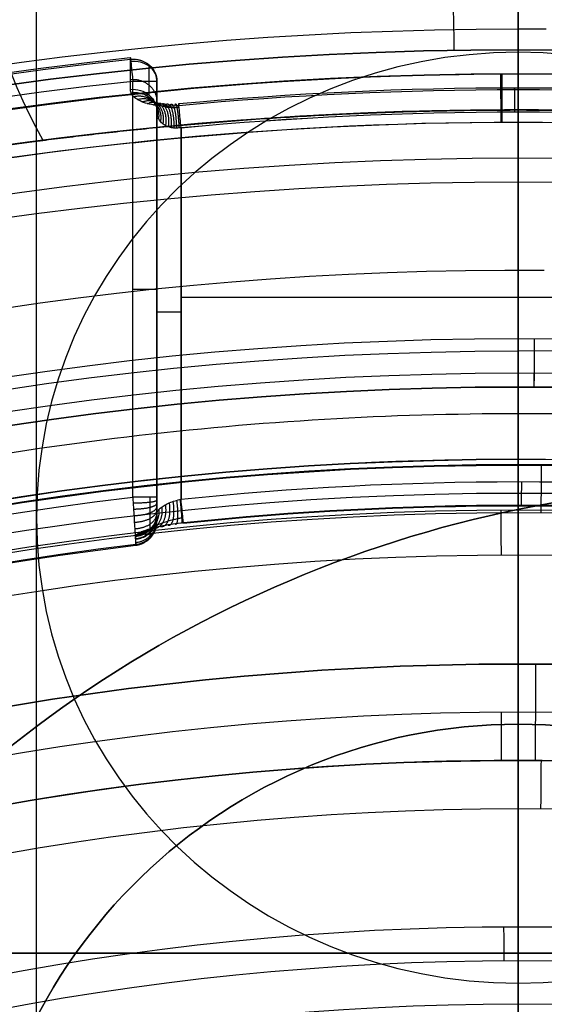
# Model space of a CAD drawing. Header units: centimetres. Extents: x -2.4 to 2.4, y -10.6 to 3.6.
# Tile 47 of 56: x -0.207 to 0.011, y 1.179 to 1.587. Entities that reach past the tile are written whole.
import ezdxf

# ---------------------------------------------------------------- set-up
doc = ezdxf.new("R2010")
doc.units = ezdxf.units.CM
doc.layers.add('Default', color=7, linetype='Continuous', true_color=0x000000)

msp = doc.modelspace()

# ---------------------------------------------------------------- linework, layer by layer
at = {"layer": 'Default'}
for p, q in [((-0.2000000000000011, 0.792820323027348), (-0.1999999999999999, 1.956713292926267, 4.343707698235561)), ((0, 1.77, 13.7), (0, -1.670000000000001, 13.7)), ((3.113818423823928e-15, 1.549999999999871, 3.695166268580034), (4.268133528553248e-15, 1.734999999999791, 4.385595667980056)), ((-2.257931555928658e-16, 1.549999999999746, 1.956499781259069), (-5.555974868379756e-16, 1.734999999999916, 2.646929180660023)), ((0, 1.565, 11.38), (0, 1.565, 11.17)), ((-0.15, 1.379972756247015, 11.425), (-0.15, 1.555704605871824, 11.425)), ((-2.551628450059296e-06, 1.549228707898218, 11.45), (-2.551628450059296e-06, 1.395733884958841, 11.45)), ((0, 1.55, 0.9700005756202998), (0, 1.55, 1.956499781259)), ((0, 1.55, 3.69516626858), (0, 1.55, 6.15)), ((0, 1.295000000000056, 6.15), (0, 1.549999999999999, 6.15)), ((0, 1.545000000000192, 11.4), (0, 1.2, 11.4)), ((0, 1.545, 11.15), (0, 1.455, 11.15)), ((-0.14, 1.542661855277, 11.45), (-0.14, 1.388431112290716, 11.45)), ((0, 1.440857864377, 10.944142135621), (0, 1.529999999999, 10.854999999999)), ((-6.857698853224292e-10, 1.483589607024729, 13.5), (-6.857698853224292e-10, 0.7094262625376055, 13.5)), ((0.1399941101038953, 1.472123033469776, 11.45), (-0.1399969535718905, 1.472123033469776, 11.45)), ((-0.15, 1.4705044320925, 11.43999999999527), (-0.15, 1.4705044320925, 11.41)), ((0, 1.45, 9.9), (0, 1.384004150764, 9.9)), ((0, 1.435, 11.13), (0, 1.435, 10.95828427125)), ((0, 1.405, 6.4), (0, 1.295000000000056, 6.4)), ((0, 1.385885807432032, 11.46173648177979), (0, 1.402599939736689, 11.55652703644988)), ((0, 1.3, 11.58), (0, 1.382903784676, 11.58)), ((0, 1.320000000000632, 10.03737387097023), (0, 1.365210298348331, 9.91315959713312)), ((0, 1.32, 10.03737387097), (0, 1.32, 10.41)), ((0, 1.295, 6.15), (0, 1.295, 6.4)), ((0, 1.28, 10.45), (0, 1.14501037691, 10.45)), ((0, 1.28, 11.76), (0, 1.28, 11.6)), ((-5.329070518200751e-15, 1.2, 11.78), (-5.329070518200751e-15, 1.260000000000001, 11.78)), ((-0.4220485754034, 1.2, 11.59), (0.4220485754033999, 1.2, 11.59)), ((1.110223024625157e-16, 1.2, 11.4), (1.110223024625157e-16, 1.2, 11.78)), ((0, 1.178783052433, 11.97), (0, 1.196900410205, 11.97))]:
    msp.add_line(p, q, dxfattribs=at)
at = {"layer": 'Default', "extrusion": (0, 0, -1)}
for centre, radius, start, end in [((4.288504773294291e-16, 4.288504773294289e-16), 2.149999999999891, 315, 135), ((-1.256073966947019e-16, -2.144252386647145e-16, -0.18), 1.899999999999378, 315, 135), ((-8.881784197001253e-17, 8.881784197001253e-17, -0.5), 1.749999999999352, 45.00000000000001, 225), ((0, 0.05, -13.68), 1.74, 90.00000000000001, 270), ((0, 0.04999999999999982, -13.7), 1.72, 90.00000000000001, 270), ((1.776356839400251e-16, -3.519764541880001e-15, -11.37), 1.735, 2.201305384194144e-27, 180), ((4.972120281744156e-33, -3.529390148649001e-15, -11.4), 1.705, 2.099538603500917e-26, 180), ((-1.77635683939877e-16, 0.05000000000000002, -11.38), 1.515, 359.9999999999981, 179.9999999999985), ((0, 0.05, -12.451744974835), 1.566764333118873, 90, 251.9193094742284), ((-2.564176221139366e-15, -2.564176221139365e-15, -0.45), 2.240000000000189, 134.9999999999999, 315.0000000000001), ((0, 0.05, -10.9), 1.525, 270, 90), ((0, 0.05, -11.37), 1.525, 270, 90), ((0, 0.05, -10.9), 1.525, 90, 270), ((0, 0.05, -11.37), 1.525, 90.00000000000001, 270), ((0, 0.05, -11.41), 1.530287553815, 179.7200707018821, 83.95881870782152), ((1.980637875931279e-14, 0.04999999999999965, -11.41372291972), 1.52956871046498, 1.325604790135e-14, 83.9588187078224), ((0, 0.05, -11.275), 1.515, 0, 180), ((2.412143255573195e-08, 0.05000051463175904, -11.46), 1.509233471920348, 84.64184968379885, 95.35813583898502), ((-5.811569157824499e-33, -1.844908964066e-15, -6.15), 1.55, 0, 180), ((0, 0.05, -11.45), 1.499233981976, 84.64177974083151, 95.35794889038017), ((-8.881784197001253e-17, 0.05, -11.15), 1.495, 6.914249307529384e-15, 180), ((0, 0.04999999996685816, -11.4), 1.495000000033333, 83.85624348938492, 96.14375651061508), ((-3.03243080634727e-16, -1.256073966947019e-16), 2.149999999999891, 135, 315), ((-3.03243080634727e-16, -1.256073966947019e-16, -0.18), 2.149999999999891, 135, 315), ((2.254025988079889e-09, 0.05000001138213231, -13.5), 1.433589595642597, 289.9216455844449, 90.43115423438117), ((0, 0.05, -9.9), 1.4, 270, 90), ((8.881784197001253e-17, 0.05, -10.94414213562), 1.390857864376, 7.146117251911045e-15, 180), ((1.776356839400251e-16, 0.05, -11.13), 1.385, 6.889288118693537e-15, 180), ((0, 0.05, -11.044142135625), 1.385, 0, 180), ((-0.1003643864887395, 0.8943863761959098), 0.5000000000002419, 357.2331526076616, 96.40271283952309), ((-0.1003643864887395, 0.8943863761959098, -1), 0.5000000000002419, 357.2331526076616, 96.40271283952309), ((0, 0.05, -9.822057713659), 1.355, 270, 90), ((-3.496758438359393e-13, 0.05000000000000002, -11.56), 1.352903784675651, 2.057046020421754e-15, 179.9999999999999), ((0, 0.05, -11.55652703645), 1.352599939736, 7.054313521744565e-15, 180), ((0, 0.05, -9.822057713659), 1.355, 90, 270), ((3.636020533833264e-16, 0.04999999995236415, -11.45), 1.345733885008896, 84.02886010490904, 95.9711329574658), ((0, 0.05, -11.45), 1.345733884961, 84.02886010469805, 95.97113295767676), ((-2.19646523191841e-13, -2.19735341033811e-13), 1.400000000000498, 96.40271283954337, 353.5972871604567), ((-2.19646523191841e-13, -2.19468887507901e-13, -1), 1.400000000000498, 96.40271283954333, 353.5972871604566), ((-7.771561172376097e-17, 0.05000000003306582, -11.4), 1.348835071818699, 359.6984182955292, 83.18748380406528), ((-3.552713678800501e-16, 0.05000000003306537, -11.4), 1.3488350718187, 96.81251619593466, 359.6984182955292), ((0, 0.05, -11.46), 1.335733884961, 84.0286034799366, 95.97139582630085), ((-8.881784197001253e-17, 0.05, -9.9), 1.334004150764, 7.152649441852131e-15, 180), ((-8.881784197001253e-17, 0.05, -11.58), 1.332903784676, 7.158554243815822e-15, 180), ((0, 0.05, -11.58), 1.332903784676, 2.744112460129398e-14, 179.9999999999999), ((0, 0.05, -11.42), 1.328835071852, 359.6984182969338, 83.13648705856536), ((0, 0.05, -11.42), 1.328835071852, 96.86351363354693, 359.6984182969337), ((-1.25607396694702e-16, -3.920609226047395e-16, -0.18), 1.899999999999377, 135, 315), ((0, 0.05, -10.03737387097), 1.27, 6.887027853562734e-15, 180), ((-8.881784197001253e-17, 0.05, -10.41), 1.27, 6.887027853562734e-15, 180), ((-2.487573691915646e-17, 1.069999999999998, -6.15), 0.225000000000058, 1.722702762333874, 178.2772972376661), ((2.220446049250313e-17, 1.069999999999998, -6.4), 0.225000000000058, 1.722702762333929, 178.2772972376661), ((0, 0.05, -10.45), 1.23, 7.110996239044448e-15, 180), ((0, 0.05, -11.76), 1.23, 7.110996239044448e-15, 180), ((0, 0.05, -11.68), 1.23, 0, 180), ((-8.881784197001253e-17, 0.05, -11.78), 1.21, 6.89996366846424e-15, 180), ((8.881784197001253e-17, -8.881784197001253e-17, -0.5), 1.749999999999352, 225, 45), ((0, 0.05, -11.97), 1.146900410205, 0, 180), ((0, 0.05, -11.97), 1.146900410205, 3.466467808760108e-16, 180)]:
    msp.add_arc(centre, radius, start, end, dxfattribs=at)
at = {"layer": 'Default'}
for centre, radius, start, end in [((-1.753237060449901e-15, 1.930872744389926e-15, 0.45), 2.240000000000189, 44.99999999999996, 225.0000000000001), ((-1.79529310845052e-15, 1.884110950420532e-15), 2.240000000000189, 44.99999999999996, 225.0000000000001), ((0, 0, 0.225), 2.24, 45, 225), ((-3.400326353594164e-16, 3.400326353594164e-16, 0.5), 2.190000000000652, 45.00000000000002, 225), ((-1.256073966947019e-16, 3.03243080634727e-16, 0.18), 2.149999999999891, 45.00000000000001, 225), ((0, 0, 0.09000000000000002), 2.15, 45, 225), ((-3.920609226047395e-16, 1.25607396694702e-16), 1.899999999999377, 45.00000000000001, 225), ((0, 0, 0.09000000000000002), 1.9, 45, 225), ((0, 0.05, 13.68), 1.74, 90, 270), ((0, 0.05, 12.59), 1.74, 90, 260.7391860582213), ((0, 0.05, 12.59), 1.74, 279.2608117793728, 89.99999999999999), ((0, 0.04999999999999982, 13.7), 1.72, 90.00000000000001, 270), ((8.881784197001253e-17, 8.881784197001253e-17, 0.4), 1.749999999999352, 315, 135), ((0, 0, 0.4500000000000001), 1.75, 315, 135), ((0, 0, 0.43), 1.735, 7.016709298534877e-15, 180), ((0, 0, 5.900000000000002), 1.735, 0, 180), ((8.74655108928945e-31, -1.577721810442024e-31, 0.4), 1.705, 359.9999999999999, 180), ((0, 0, 0.4), 1.705, 359.9999999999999, 179.9999999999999), ((0, 0.05, 11.4), 1.555, 90.00000000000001, 270), ((-7.006492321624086e-47, 0.05, 11.4), 1.555, 270, 90), ((2.616204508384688e-15, -2.438568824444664e-15), 2.240000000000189, 224.9999999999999, 45.00000000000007), ((0, 0, 0.225), 2.24, 225, 44.99999999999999), ((-2.220446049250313e-16, 0.04999999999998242, 13.40348994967), 1.533528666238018, 89.99999999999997, 250.0783541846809), ((4.440892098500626e-16, 0.04999999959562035, 13.40348994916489), 1.53352866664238, 89.56884585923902, 90.00000000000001), ((0, 0.05, 11.135), 1.525, 90, 270), ((0, 0.05, 11.135), 1.525, 270, 89.99999999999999), ((-5.329070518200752e-16, 0.04999999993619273, 11.4), 1.520287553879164, 96.04118129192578, 0.279929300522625), ((-8.881784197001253e-17, 0.05, 11.17), 1.515, 7.085394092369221e-15, 180), ((3.330669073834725e-17, 0.05000000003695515, 11.46403738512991), 1.508382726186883, 84.64185509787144, 95.35814490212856), ((-1.228350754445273e-13, -1.06581410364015e-15, 0.9700005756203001), 1.549999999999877, 44.99999999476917, 180), ((0, 0, 3.56000028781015), 1.55, 94.21284269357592, 180), ((3.400326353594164e-16, -3.400326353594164e-16, 0.5), 2.190000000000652, 225, 45.00000000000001), ((4.273914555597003e-13, 0.05, 11.4), 1.495000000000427, 96.1437565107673, 180), ((0, 0.05, 10.855), 1.48, 90.00000000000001, 180), ((0, 0.05, 10.855), 1.48, 3.492163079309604e-15, 90), ((0, 0, 0.09000000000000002), 2.15, 225, 44.99999999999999), ((3.982647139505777e-15, -3.982647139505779e-15, 1), 1.520000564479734, 45.00000000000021, 224.9999999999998), ((0, 0.05, 11.15), 1.405, 0, 180), ((0, 0.05, 9.9), 1.4, 270, 90), ((0, 0.05, 10.95828427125), 1.385, 0, 180), ((8.881784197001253e-17, 0.04999999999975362, 6.4), 1.355000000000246, 90, 198.1999138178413), ((0, 0.05, 8.1110288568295), 1.355, 90, 269.9999984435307), ((0, 0.05, 8.1110288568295), 1.355, 269.9999984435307, 89.99999999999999), ((1.776356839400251e-16, 0.0499999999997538, 6.4), 1.355000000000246, 341.8000861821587, 90.00000000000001), ((0.1003643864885, 0.8943863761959, 0.5000000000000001), 0.5000000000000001, 83.59728716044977, 182.7668473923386), ((0, 0, 0.4999999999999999), 1.4, 186.4027128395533, 83.59728716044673), ((0, 0.05, 11.489999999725), 1.34086942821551, 0, 180), ((2.220446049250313e-17, 0.05000000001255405, 11.46173648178), 1.335885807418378, 84.02857496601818, 95.97142503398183), ((-1.117659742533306e-10, 0.04999999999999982, 11.42347296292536), 1.329138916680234, 96.86286148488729, 180), ((0, 0.05, 9.913159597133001), 1.315210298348, 6.952572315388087e-15, 180), ((-2.144252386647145e-16, 1.256073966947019e-16), 1.899999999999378, 225, 45), ((0, 0, 0.09000000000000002), 1.9, 225, 44.99999999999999), ((0, 0.05, 10.223686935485), 1.27, 0, 180), ((0, 0.05, 11.58), 1.25, 6.997220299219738e-15, 180), ((0, 1.07, 6.275), 0.2250000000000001, 1.722702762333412, 178.2772972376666), ((-1.810282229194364e-28, 0.04999999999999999, 11.6), 1.23, 1.877303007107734e-12, 180.0000000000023), ((0, 0.05, 10.45), 1.23, 0, 180), ((-8.881784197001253e-17, -8.881784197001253e-17, 0.4), 1.749999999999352, 135, 315), ((0, 0, 0.4500000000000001), 1.75, 135, 315), ((0, 0.05, 11.96432840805), 1.16085378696, 6.849602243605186e-15, 180), ((0, 0.05, 11.97), 1.128783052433, 7.044211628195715e-15, 180)]:
    msp.add_arc(centre, radius, start, end, dxfattribs=at)
at = {"layer": 'Default', "extrusion": (0, 0.2588190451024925, 0.9659258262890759)}
msp.add_arc((-8.881784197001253e-17, -0.7658056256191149, 3.485972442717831), 0.2250000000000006, 338.2865570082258, 28.73098932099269, dxfattribs=at)
at = {"layer": 'Default', "extrusion": (0.9998467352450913, 0.01750731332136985, 0)}
msp.add_arc((1.604992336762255, 11.37, 0.0008753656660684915), 0.03, 90.00000000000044, 180, dxfattribs=at)
at = {"layer": 'Default', "extrusion": (1, 0, 0)}
msp.add_arc((1.604999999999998, 11.37), 0.02999999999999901, 89.99999999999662, 180, dxfattribs=at)
at = {"layer": 'Default', "extrusion": (0, 0.2588190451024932, 0.9659258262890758)}
msp.add_arc((1.154631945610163e-15, -0.7658056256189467, 2.476870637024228), 0.1999999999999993, 270.0000000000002, 89.99999999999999, dxfattribs=at)
at = {"layer": 'Default', "extrusion": (0, 0.2588190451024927, 0.9659258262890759)}
msp.add_arc((1.154631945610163e-15, -0.7658056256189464, 2.476870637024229), 0.1999999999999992, 89.99999999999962, 269.9999999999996, dxfattribs=at)
at = {"layer": 'Default', "extrusion": (-0.994446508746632, -0.1052432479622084, 1.122652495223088e-12)}
msp.add_arc((-1.570009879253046, 11.40999999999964, -0.005262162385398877), 0.009999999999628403, 158.1429612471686, 179.999999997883, dxfattribs=at)
at = {"layer": 'Default', "extrusion": (-0.9944465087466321, -0.105243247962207, 1.122650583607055e-12)}
msp.add_arc((-1.570009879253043, 11.40999999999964, -0.005262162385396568), 0.009999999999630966, 179.999999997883, 270.0000000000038, dxfattribs=at)
at = {"layer": 'Default', "extrusion": (8.129816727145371e-09, 0.3740808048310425, -0.927396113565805)}
msp.add_arc((0.1600000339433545, 5.716710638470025, -9.997333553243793), 0.01000000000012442, 84.39452919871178, 179.9999988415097, dxfattribs=at)
at = {"layer": 'Default', "extrusion": (-0.05896008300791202, 0.5571155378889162, 0.8283392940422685)}
msp.add_arc((-0.005262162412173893, 5.091686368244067, 10.33091288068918), 0.009999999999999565, 177.2754310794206, 269.9999999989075, dxfattribs=at)
at = {"layer": 'Default', "extrusion": (0, 1, 0)}
msp.add_arc((0.16, 11.41, 1.561844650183), 0.009999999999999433, 180, 270, dxfattribs=at)
at = {"layer": 'Default', "extrusion": (0.08717711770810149, -0.823739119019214, 0.5602267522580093)}
msp.add_arc((0.00526216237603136, 10.33091288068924, 5.091686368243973), 0.01, 349.2980941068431, 4.028866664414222, dxfattribs=at)
at = {"layer": 'Default', "extrusion": (-0.9999886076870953, -0.004773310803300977, 0)}
msp.add_arc((-1.544999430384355, 11.38, -0.0002386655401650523), 0.02, 90.00000000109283, 180, dxfattribs=at)
at = {"layer": 'Default', "extrusion": (-0.9999896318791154, -0.004553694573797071, 0)}
msp.add_arc((-1.544999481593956, 11.17, -0.0002276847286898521), 0.02, 180, 269.9999999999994, dxfattribs=at)
at = {"layer": 'Default', "extrusion": (-5.248818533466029e-05, 0.3930492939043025, -0.9195174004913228)}
msp.add_arc((0.1597931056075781, 5.921189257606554, -9.91028672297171), 0.01000001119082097, 84.40333833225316, 180.0052938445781, dxfattribs=at)
at = {"layer": 'Default', "extrusion": (-0.9999994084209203, -0.001087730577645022, 0)}
for start, end in [(156.1878999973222, 180), (180, 270.0610047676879)]:
    msp.add_arc((-1.549233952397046, 11.46, -5.438652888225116e-05), 0.01, start, end, dxfattribs=at)
at = {"layer": 'Default', "extrusion": (0.9956424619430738, 0.09325280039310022, -5.65223796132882e-05)}
msp.add_arc((1.549016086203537, 11.4600002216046, 0.003820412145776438), 0.01000001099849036, 269.8794260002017, 7.242336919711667e-05, dxfattribs=at)
at = {"layer": 'Default', "extrusion": (0.9956424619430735, 0.09325280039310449, -5.652237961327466e-05)}
msp.add_arc((1.549016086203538, 11.4600002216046, 0.00382041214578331), 0.01000001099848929, 7.24233691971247e-05, 23.81215139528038, dxfattribs=at)
at = {"layer": 'Default', "extrusion": (5.281465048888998e-09, 5.631316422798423e-08, -0.9999999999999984)}
msp.add_arc((-0.0001126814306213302, 0.05120145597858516, -11.44999991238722), 1.498027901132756, 84.6332021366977, 95.35794901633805, dxfattribs=at)
at = {"layer": 'Default', "extrusion": (0, -1, 0)}
for centre, start, end in [((-0.16, 11.41, -1.4755782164), 270, 0), ((-0.14, 11.44, -1.4660105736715), 89.98103273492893, 180)]:
    msp.add_arc(centre, 0.009999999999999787, start, end, dxfattribs=at)
at = {"layer": 'Default', "extrusion": (-0.9999885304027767, 0.004789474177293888, 0)}
msp.add_arc((-1.454999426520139, 11.13, 0.0002394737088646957), 0.02, 0, 89.99999999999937, dxfattribs=at)
at = {"layer": 'Default', "extrusion": (-0.9999892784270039, 0.004630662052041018, 0)}
msp.add_arc((-1.454999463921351, 10.95828427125, 0.0002315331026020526), 0.02, 314.9999999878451, 0, dxfattribs=at)
at = {"layer": 'Default', "extrusion": (-0.9999745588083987, 0.007133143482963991, 0)}
for start, end in [(89.99999999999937, 180), (180, 189.9999999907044)]:
    msp.add_arc((-1.38290251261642, 11.56, 0.0003566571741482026), 0.02, start, end, dxfattribs=at)
at = {"layer": 'Default', "extrusion": (-0.9999995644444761, 0.0009333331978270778, 0)}
msp.add_arc((-1.395733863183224, 11.46, 4.666665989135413e-05), 0.01, 269.9999999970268, 10.00000001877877, dxfattribs=at)
at = {"layer": 'Default', "extrusion": (-1.870910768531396e-06, 0.9999999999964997, 1.870910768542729e-06)}
msp.add_arc((0.1599974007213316, 11.40999740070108, 1.389333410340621), 0.009999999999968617, 179.9999999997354, 270.0000000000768, dxfattribs=at)
at = {"layer": 'Default', "extrusion": (0.994632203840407, 0.1034735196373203, 9.90829966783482e-05)}
msp.add_arc((1.395465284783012, 11.45999950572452, 0.005558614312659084), 0.0100000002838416, 170.000001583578, 270.0000106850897, dxfattribs=at)
at = {"layer": 'Default', "extrusion": (9.518349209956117e-06, -0.1748654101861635, -0.9845923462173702)}
msp.add_arc((-0.1599243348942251, 0.639118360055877, -11.50551320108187), 0.009999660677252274, 0.002246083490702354, 83.26345847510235, dxfattribs=at)
at = {"layer": 'Default', "extrusion": (0.9999857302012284, 0.005342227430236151, 0)}
msp.add_arc((1.384003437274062, 9.920000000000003, 0.0002671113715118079), 0.02, 200.0000000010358, 269.9999999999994, dxfattribs=at)
at = {"layer": 'Default', "extrusion": (-4.878265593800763e-09, 0.1748631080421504, 0.98459275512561)}
msp.add_arc((0.1599999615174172, 0.6390998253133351, 11.48696396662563), 0.009999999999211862, 96.75810760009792, 179.9999984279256, dxfattribs=at)
at = {"layer": 'Default', "extrusion": (0.9999839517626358, -0.005665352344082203, 0)}
msp.add_arc((1.279999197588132, 10.41, -0.000283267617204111), 0.04000000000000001, 0, 90.00000000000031, dxfattribs=at)
at = {"layer": 'Default', "extrusion": (-0.9999835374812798, -0.005738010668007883, 0)}
msp.add_arc((-1.299999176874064, 11.6, -0.0002869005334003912), 0.02000000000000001, 270, 0, dxfattribs=at)
at = {"layer": 'Default', "extrusion": (-0.999969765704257, 0.007776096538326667, 0)}
msp.add_arc((-1.259998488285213, 11.76, 0.0003888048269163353), 0.02, 90, 180, dxfattribs=at)
at = {"layer": 'Default', "extrusion": (-0.9999868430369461, -0.005129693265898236, 0)}
msp.add_arc((-1.196899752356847, 11.95, -0.0002564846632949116), 0.02, 89.99999999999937, 134.2402724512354, dxfattribs=at)
at = {"layer": 'Default'}
for points, degree in [([(-1.398881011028e-15, 0.9998755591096), (-1.492341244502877e-15, 1.5748870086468, 2.1459719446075), (-1.585801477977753e-15, 2.149898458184, 4.291943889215)], 2), ([(-1.614771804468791e-15, 1.763528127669, 4.395471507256), (-1.512198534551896e-15, 1.17464660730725, 2.197735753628), (-1.409625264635e-15, 0.5857650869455)], 2), ([(0, 1.735, 4.385595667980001), (0, 1.6425, 4.040380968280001), (0, 1.55, 3.69516626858)], 2), ([(0, 1.55, 1.956499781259), (0, 1.6425, 2.3017144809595), (0, 1.735, 2.64692918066)], 2), ([(1.1842378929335e-16, 1.583528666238, 13.40348994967), (5.921189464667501e-17, 1.6060963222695, 12.757236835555), (0, 1.628663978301, 12.11098372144)], 2), ([(0, 1.575, 10.9), (0, 1.5525, 10.8775), (0, 1.53, 10.855)], 2), ([(0, 1.575, 10.9), (-8.551252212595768e-29, 1.575, 11.135), (-1.710250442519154e-28, 1.575, 11.37)], 2), ([(-0.1609764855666, 1.55853518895, 11.44391212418), (-0.1609765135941, 1.559963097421, 11.44057149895), (-0.1609766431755, 1.562795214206, 11.43388237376), (-0.1609766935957, 1.566975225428, 11.42381858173), (-0.1609767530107, 1.569715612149, 11.4170912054), (-0.1609767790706, 1.57107426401, 11.41372291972)], 3), ([(-0.16, 1.536413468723, 11.4), (-0.16, 1.549129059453, 11.4), (-0.16, 1.561844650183, 11.4)], 2), ([(-0.1500000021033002, 1.549384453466, 11.44), (-0.1500000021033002, 1.550803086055, 11.43668107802), (-0.1499999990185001, 1.553617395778, 11.43003295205), (-0.1500000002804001, 1.557771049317, 11.42003307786), (-0.1500000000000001, 1.560494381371, 11.41334749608), (-0.15, 1.561844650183, 11.41)], 3), ([(-0.15, 1.561844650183, 11.41), (-0.1500000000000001, 1.4755782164, 11.41), (-0.1500000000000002, 1.389311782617, 11.41)], 2), ([(-0.1408543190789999, 1.55179176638, 11.46403738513), (-0.1423222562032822, 1.551654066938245, 11.46403737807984), (-0.1451837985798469, 1.551520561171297, 11.46372362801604), (-0.1493290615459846, 1.551726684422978, 11.46233961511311), (-0.1531075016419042, 1.552343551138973, 11.46007966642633), (-0.1563727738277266, 1.553365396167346, 11.45698754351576), (-0.1589324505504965, 1.554769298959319, 11.45315642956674), (-0.1605924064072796, 1.556529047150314, 11.44868668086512), (-0.1609764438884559, 1.557837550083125, 11.44554437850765), (-0.1609764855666, 1.55853518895, 11.44391212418)], 3), ([(0, 1.55, 3.69516626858), (-0.003588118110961, 1.55, 3.69516626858), (-0.0109230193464, 1.54997536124, 3.694418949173), (-0.02254770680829, 1.54985089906, 3.69063604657), (-0.03436106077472, 1.549634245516, 3.684021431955), (-0.04627553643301, 1.549324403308, 3.674494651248), (-0.05816705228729, 1.548923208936, 3.662037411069), (-0.06986320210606, 1.548439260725, 3.646821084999), (-0.0814007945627, 1.547875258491, 3.628814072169), (-0.09278476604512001, 1.547234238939, 3.607969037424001), (-0.1040301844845, 1.546518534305, 3.584185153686), (-0.115147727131, 1.545730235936, 3.557313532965), (-0.1261387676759, 1.544871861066, 3.527168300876), (-0.1369943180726, 1.543946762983, 3.493526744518), (-0.1476928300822, 1.542959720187, 3.456132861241), (-0.1582013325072, 1.54191723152, 3.414684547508), (-0.1684662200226, 1.540828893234, 3.368857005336), (-0.1784199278, 1.539707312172, 3.318261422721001), (-0.1879915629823, 1.538567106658, 3.262322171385), (-0.1970798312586, 1.537428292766, 3.200280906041), (-0.2055293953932, 1.536320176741, 3.131215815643), (-0.2131028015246, 1.535286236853, 3.053883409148), (-0.2194341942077, 1.534392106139, 2.967046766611), (-0.2240038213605, 1.533729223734, 2.866908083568), (-0.2255322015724, 1.533504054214, 2.759509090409), (-0.22385736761, 1.533750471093, 2.66235033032), (-0.2198275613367, 1.534335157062, 2.57522262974), (-0.2138539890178, 1.535181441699, 2.496100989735), (-0.2063343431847, 1.536212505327, 2.424744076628), (-0.1975357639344, 1.537370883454, 2.360238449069), (-0.187686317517, 1.538606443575, 2.302063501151), (-0.1769607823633, 1.539878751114, 2.24967167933), (-0.1655012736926, 1.541154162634, 2.202612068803), (-0.1534200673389, 1.542405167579, 2.160480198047), (-0.1408059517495, 1.543609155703, 2.122926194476), (-0.1277267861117, 1.544747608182, 2.089645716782), (-0.1142326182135, 1.545805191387, 2.060381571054), (-0.1003708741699, 1.546768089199, 2.034945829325), (-0.08617449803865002, 1.547625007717, 2.013173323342), (-0.07164385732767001, 1.548366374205, 1.994935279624), (-0.05698529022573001, 1.548975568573, 1.98033346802), (-0.04224154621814, 1.549447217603, 1.969252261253), (-0.02780678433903, 1.549772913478, 1.961708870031), (-0.01348199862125, 1.549962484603, 1.95735723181), (-0.004434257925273, 1.55, 1.956499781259), (0, 1.55, 1.956499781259)], 3), ([(-0.1399999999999, 1.542661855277, 11.44999999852), (-0.1406667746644, 1.542536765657, 11.44999999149), (-0.1420027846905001, 1.54243340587, 11.44986470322), (-0.1439052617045, 1.542568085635, 11.44927855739), (-0.1457212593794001, 1.543077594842, 11.44829318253), (-0.1473967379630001, 1.543997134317, 11.44685638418), (-0.1487868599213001, 1.545355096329, 11.44497064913), (-0.1497449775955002, 1.547133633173, 11.44268625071), (-0.1500000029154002, 1.54859608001, 11.44092231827), (-0.1500000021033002, 1.549384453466, 11.44)], 3), ([(-0.1499999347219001, 1.382636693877, 11.43999999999), (-0.1499999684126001, 1.4660105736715, 11.439999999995), (-0.1500000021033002, 1.549384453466, 11.44)], 2), ([(0, 1.55, 1.956499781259), (0.004433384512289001, 1.55, 1.956499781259), (0.01349324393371, 1.54996259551, 1.957354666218), (0.02791540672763, 1.549771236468, 1.961747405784), (0.04241532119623, 1.549442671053, 1.969357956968), (0.05722682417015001, 1.548966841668, 1.980540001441), (0.07192647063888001, 1.548353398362, 1.995249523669), (0.0865028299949, 1.547606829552, 2.013626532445), (0.1007381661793, 1.546744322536, 2.035559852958), (0.1146343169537, 1.54577554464, 2.06118093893), (0.1281526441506, 1.544712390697, 2.090644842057), (0.1412444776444, 1.543569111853, 2.124132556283), (0.1538609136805, 1.542361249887, 2.161900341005), (0.1659369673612, 1.541107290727, 2.20426010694), (0.1773827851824, 1.539830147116, 2.251561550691), (0.1880826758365, 1.538557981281, 2.304190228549), (0.1979052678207, 1.537323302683, 2.362662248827), (0.206686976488, 1.536165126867, 2.427636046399), (0.2142418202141, 1.535127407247, 2.500265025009), (0.2202339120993, 1.534276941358, 2.581683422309), (0.2242807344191, 1.533688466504, 2.673680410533), (0.2255356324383, 1.533503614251, 2.780316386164), (0.2233714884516, 1.533821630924, 2.883487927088), (0.2189763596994, 1.534457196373, 2.973622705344), (0.2128625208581, 1.53531922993, 3.05645273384), (0.2055207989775, 1.536320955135, 3.1311447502), (0.1972387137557, 1.537407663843, 3.199053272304), (0.1882514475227, 1.538535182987, 3.260663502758), (0.1787274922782, 1.539671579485, 3.316581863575), (0.1687933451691, 1.540793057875, 3.36729670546), (0.1585446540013, 1.541881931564, 3.413241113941), (0.1480510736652, 1.542925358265, 3.454800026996), (0.1373625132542, 1.543914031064, 3.492312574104), (0.1265124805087, 1.544841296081, 3.526076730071), (0.1155205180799, 1.545702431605, 3.556352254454), (0.1043946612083, 1.546494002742, 3.583360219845), (0.09313266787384, 1.547213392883, 3.607284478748), (0.08172108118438, 1.547858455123, 3.628273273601), (0.07015057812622, 1.548426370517, 3.646413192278), (0.05841378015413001, 1.548913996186, 3.661749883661), (0.04649661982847, 1.549317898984, 3.674293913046), (0.03452245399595, 1.549630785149, 3.683915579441), (0.02266112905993, 1.549849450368, 3.690591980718), (0.01093504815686, 1.549975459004, 3.694421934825), (0.003588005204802, 1.55, 3.69516626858), (0, 1.55, 3.69516626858)], 3), ([(-0.1399933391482, 1.388432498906, 11.45), (-0.13999666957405, 1.4655471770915, 11.44999999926), (-0.1399999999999, 1.542661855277, 11.44999999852)], 2), ([(-0.1600000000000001, 1.389311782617, 11.4), (-0.1600000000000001, 1.46286262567, 11.4), (-0.16, 1.536413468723, 11.4)], 2), ([(0, 1.45, 9.9), (0, 1.4275, 9.861028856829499), (0, 1.405, 9.822057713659)], 2), ([(0, 1.405, 6.4), (0, 1.405, 8.111028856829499), (0, 1.405, 9.822057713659)], 2), ([(-0.1600000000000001, 1.389311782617, 11.4), (-0.1599134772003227, 1.387854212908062, 11.40000000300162), (-0.1597404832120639, 1.384940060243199, 11.40031982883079), (-0.1594923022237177, 1.380777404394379, 11.40173583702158), (-0.1592680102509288, 1.377024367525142, 11.40401804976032), (-0.1590781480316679, 1.373856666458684, 11.40705646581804), (-0.1589319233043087, 1.371422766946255, 11.41070637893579), (-0.1588365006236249, 1.369836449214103, 11.41479477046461), (-0.1587965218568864, 1.369171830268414, 11.41912815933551), (-0.1588080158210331, 1.369363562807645, 11.42204323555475), (-0.158823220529, 1.369615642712, 11.423472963)], 3), ([(-0.1500000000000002, 1.389311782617, 11.41), (-0.1500000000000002, 1.388453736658, 11.41000000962), (-0.1500000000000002, 1.386797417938, 11.41020997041), (-0.1500000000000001, 1.384419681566, 11.41113782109), (-0.1500000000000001, 1.382366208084, 11.41261510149), (-0.15, 1.380744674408, 11.41454764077), (-0.15, 1.379655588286, 11.41680838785), (-0.15, 1.379164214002, 11.41927747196), (-0.15, 1.379246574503, 11.42091094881), (-0.15, 1.379393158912, 11.42173648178)], 3), ([(-0.15, 1.379393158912, 11.42173648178), (-0.15, 1.380474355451, 11.42782431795), (-0.1499999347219, 1.38155553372, 11.43391215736), (-0.1499999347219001, 1.382636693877, 11.43999999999)], 3), ([(-0.1389754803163, 1.378637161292, 11.46173648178), (-0.140454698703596, 1.378482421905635, 11.46173650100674), (-0.1433438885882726, 1.378117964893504, 11.46141298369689), (-0.1475724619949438, 1.377395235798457, 11.4599514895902), (-0.1513828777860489, 1.376542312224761, 11.45756653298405), (-0.1545907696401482, 1.375602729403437, 11.45436128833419), (-0.1570082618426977, 1.374634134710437, 11.45050952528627), (-0.158503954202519, 1.373684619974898, 11.44616877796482), (-0.1588262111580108, 1.373125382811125, 11.44323624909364), (-0.158826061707, 1.3728589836, 11.44173645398)], 3), ([(-0.158826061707, 1.3728589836, 11.44173645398), (-0.158824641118, 1.371237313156, 11.43260470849), (-0.158823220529, 1.369615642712, 11.423472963)], 2), ([(0.3598958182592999, 1.2, 11.78), (5.499767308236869e-13, 1.2, 11.78), (-0.3598958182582, 1.2, 11.78)], 2), ([(0.2858758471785, 1.2, 11.4), (0, 1.2, 11.4), (-0.2858758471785, 1.2, 11.4)], 2)]:
    msp.add_open_spline(points, degree=degree, dxfattribs=at)
for points, knots in [([(0, 1.79, 12.16970523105), (-0.07924992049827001, 1.79, 12.16970523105), (-0.2258944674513, 1.779446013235, 12.16586389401), (-0.4864636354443, 1.72920964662, 12.14757935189), (-0.7654388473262, 1.624807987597, 12.1095802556), (-1.046977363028, 1.452137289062, 12.046733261), (-1.283222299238, 1.23914470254, 11.96921029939), (-1.476917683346, 0.9882730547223, 11.87790048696), (-1.626317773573, 0.6979682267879, 11.77223817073), (-1.708491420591, 0.4183671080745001, 11.67047168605), (-1.740063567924, 0.1642697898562, 11.57798782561), (-1.741404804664, 0.02436184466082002, 11.52706549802), (-1.737124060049, -0.04999999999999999, 11.5)], [0, 0, 0, 0, 1.836416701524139, 3.672833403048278, 7.345666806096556, 11.01850020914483, 14.69133361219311, 18.36416701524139, 22.03700041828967, 25.70983382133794, 27.54625052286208, 29.38266722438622, 29.38266722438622, 29.38266722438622, 29.38266722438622]), ([(1.737124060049, -0.04999999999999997, 11.5), (1.741404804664, 0.02436184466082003, 11.52706549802), (1.740063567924, 0.1642697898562, 11.57798782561), (1.708491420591, 0.4183671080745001, 11.67047168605), (1.626317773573, 0.6979682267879, 11.77223817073), (1.476917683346, 0.9882730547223, 11.87790048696), (1.283222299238, 1.23914470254, 11.96921029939), (1.046977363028, 1.452137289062, 12.046733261), (0.7654388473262, 1.624807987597, 12.1095802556), (0.4864636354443, 1.72920964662, 12.14757935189), (0.2258944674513, 1.779446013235, 12.16586389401), (0.07924992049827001, 1.79, 12.16970523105), (0, 1.79, 12.16970523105)], [0, 0, 0, 0, 1.836416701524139, 3.672833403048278, 7.345666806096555, 11.01850020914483, 14.69133361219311, 18.36416701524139, 22.03700041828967, 25.70983382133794, 27.54625052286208, 29.38266722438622, 29.38266722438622, 29.38266722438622, 29.38266722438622]), ([(0, 1.628663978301, 12.11098372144), (-0.07227030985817, 1.628663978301, 12.11098372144), (-0.2061516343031, 1.619106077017, 12.10750492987), (-0.4443555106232, 1.573485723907, 12.09090047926), (-0.6997778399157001, 1.478501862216, 12.05632918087), (-0.9579317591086, 1.321164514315, 11.99906306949), (-1.174906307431, 1.126902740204, 11.92835756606), (-1.353184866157, 0.8979433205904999, 11.84502315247), (-1.491200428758, 0.6328811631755, 11.74854841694), (-1.567784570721, 0.377537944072, 11.65561108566), (-1.598125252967, 0.1455322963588, 11.57116793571), (-1.600256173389, 0.01783737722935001, 11.52469078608), (-1.596871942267, -0.04999999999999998, 11.5)], [-26.86908191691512, -26.86908191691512, -26.86908191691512, -26.86908191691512, -25.18976429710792, -23.51044667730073, -20.15181143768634, -16.79317619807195, -13.43454095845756, -10.07590571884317, -6.717270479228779, -3.35863523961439, -1.679317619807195, 0, 0, 0, 0]), ([(1.596871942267, -0.04999999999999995, 11.5), (1.600256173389, 0.01783737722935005, 11.52469078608), (1.598125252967, 0.1455322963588, 11.57116793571), (1.567784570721, 0.377537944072, 11.65561108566), (1.491200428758, 0.6328811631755, 11.74854841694), (1.353184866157, 0.8979433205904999, 11.84502315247), (1.174906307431, 1.126902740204, 11.92835756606), (0.9579317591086, 1.321164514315, 11.99906306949), (0.6997778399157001, 1.478501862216, 12.05632918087), (0.4443555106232, 1.573485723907, 12.09090047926), (0.2061516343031, 1.619106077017, 12.10750492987), (0.07227030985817, 1.628663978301, 12.11098372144), (0, 1.628663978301, 12.11098372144)], [-26.86908191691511, -26.86908191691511, -26.86908191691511, -26.86908191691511, -25.18976429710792, -23.51044667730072, -20.15181143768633, -16.79317619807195, -13.43454095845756, -10.07590571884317, -6.717270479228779, -3.358635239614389, -1.679317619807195, 0, 0, 0, 0]), ([(-0.1532831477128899, 1.556196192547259, 11.44291197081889), (-0.1532831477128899, 1.557585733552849, 11.43966111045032), (-0.1532831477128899, 1.561828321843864, 11.42964316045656), (-0.1532831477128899, 1.565967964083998, 11.419581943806), (-0.1532831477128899, 1.568715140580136, 11.41277132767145)], [0.01906127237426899, 0.01906127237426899, 0.01906127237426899, 0.01906127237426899, 0.1255587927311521, 0.3467797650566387, 0.3467797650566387, 0.3467797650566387, 0.3467797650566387]), ([(-0.1407859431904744, 1.55105129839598, 11.45458207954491), (-0.1410856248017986, 1.551009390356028, 11.454560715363), (-0.1417898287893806, 1.550928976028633, 11.45449057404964), (-0.1428941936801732, 1.550872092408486, 11.45430783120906), (-0.1441185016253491, 1.550901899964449, 11.45401025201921), (-0.1453910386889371, 1.551036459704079, 11.45359362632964), (-0.1467433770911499, 1.551300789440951, 11.45301803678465), (-0.148185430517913, 1.55172935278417, 11.45222843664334), (-0.1496969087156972, 1.552359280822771, 11.45115907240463), (-0.1512266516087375, 1.553225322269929, 11.44973737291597), (-0.1526913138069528, 1.554359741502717, 11.44788532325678), (-0.1538640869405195, 1.5556789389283, 11.44571013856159), (-0.1543974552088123, 1.556649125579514, 11.44408552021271), (-0.1545821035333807, 1.557112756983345, 11.44330368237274)], [0.1940231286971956, 0.1940231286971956, 0.1940231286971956, 0.1940231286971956, 0.2195648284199, 0.2543596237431, 0.2899192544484, 0.3275991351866, 0.3686474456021, 0.4140560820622, 0.4641984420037, 0.5192195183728, 0.5797418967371, 0.6465866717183, 0.7047074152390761, 0.7047074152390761, 0.7047074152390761, 0.7047074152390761]), ([(-0.1529289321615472, 1.389311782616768, 11.40292893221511), (-0.1529289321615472, 1.388623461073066, 11.40292893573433), (-0.1529289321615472, 1.387195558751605, 11.40301467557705), (-0.1529289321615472, 1.384995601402, 11.40342505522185), (-0.1529289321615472, 1.382679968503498, 11.40419013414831), (-0.1529289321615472, 1.380304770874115, 11.40538757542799), (-0.1529289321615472, 1.378004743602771, 11.40705878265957), (-0.1529289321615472, 1.375955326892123, 11.40916377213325), (-0.1529289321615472, 1.374289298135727, 11.41160322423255), (-0.1529289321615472, 1.373074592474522, 11.41427220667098), (-0.1529289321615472, 1.372331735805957, 11.41710878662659), (-0.1529289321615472, 1.372083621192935, 11.42003959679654), (-0.1529289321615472, 1.372259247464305, 11.42200557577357), (-0.1529289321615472, 1.372431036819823, 11.42297295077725)], [1.842457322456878e-11, 1.842457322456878e-11, 1.842457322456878e-11, 1.842457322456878e-11, 0.06941943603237, 0.1439049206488, 0.2250989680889, 0.3144846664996, 0.4108671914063, 0.5100211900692, 0.6085539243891, 0.7063045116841, 0.8030731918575, 0.9014348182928, 0.9999999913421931, 0.9999999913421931, 0.9999999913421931, 0.9999999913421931]), ([(-0.1499999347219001, 1.382636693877, 11.43999999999), (-0.1499995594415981, 1.382946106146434, 11.44087148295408), (-0.1497719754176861, 1.383618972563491, 11.44261941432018), (-0.1487309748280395, 1.38475127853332, 11.44511597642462), (-0.1470596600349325, 1.385894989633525, 11.44724698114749), (-0.1449132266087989, 1.386948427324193, 11.44883915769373), (-0.1424915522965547, 1.387809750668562, 11.44979563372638), (-0.1408187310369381, 1.388260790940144, 11.45000085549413), (-0.1399933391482, 1.388432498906, 11.45)], [0, 0, 0, 0, 0.02814619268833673, 0.05629238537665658, 0.08443857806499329, 0.11258477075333, 0.1407309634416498, 0.1688652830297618, 0.1688652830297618, 0.1688652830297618, 0.1688652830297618]), ([(-0.1535715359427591, 1.37509437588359, 11.4413393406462), (-0.1534968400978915, 1.375300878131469, 11.44214401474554), (-0.1531201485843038, 1.375861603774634, 11.44419108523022), (-0.1518600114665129, 1.376797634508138, 11.447078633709), (-0.1498474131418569, 1.377810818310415, 11.44963449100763), (-0.1476448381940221, 1.378681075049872, 11.45142010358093), (-0.1454369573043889, 1.379401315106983, 11.45258631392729), (-0.1433324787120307, 1.379976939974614, 11.45326819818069), (-0.1413932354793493, 1.380420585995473, 11.45358225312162), (-0.1400361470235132, 1.380676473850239, 11.45361695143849), (-0.1393301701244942, 1.380792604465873, 11.45358050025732), (-0.1391990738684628, 1.380813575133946, 11.45357184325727)], [0.2807680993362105, 0.2807680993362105, 0.2807680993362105, 0.2807680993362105, 0.3362141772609, 0.4243711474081, 0.5029459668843, 0.5733962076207, 0.6369363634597, 0.6944767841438, 0.746271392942, 0.7927442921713, 0.8033656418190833, 0.8033656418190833, 0.8033656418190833, 0.8033656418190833]), ([(-0.1525235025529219, 1.372854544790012, 11.42289773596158), (-0.1525235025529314, 1.372854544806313, 11.42289773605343), (-0.1525239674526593, 1.373650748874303, 11.4273838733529), (-0.1525245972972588, 1.374731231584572, 11.43347182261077), (-0.1525252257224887, 1.375811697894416, 11.43955977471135), (-0.1525253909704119, 1.37609598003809, 11.44116158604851)], [-2.133756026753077e-10, -2.133756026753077e-10, -2.133756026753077e-10, -2.133756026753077e-10, 0, 0.01042239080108, 0.01414378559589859, 0.01414378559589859, 0.01414378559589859, 0.01414378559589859])]:
    msp.add_open_spline(points, degree=3, knots=knots, dxfattribs=at)
for points, weights in [([(-0.1588177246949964, 1.571053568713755, 11.41371457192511), (-0.1534467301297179, 1.5704605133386, 11.41347535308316), (-0.1499999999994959, 1.566698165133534, 11.4119577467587), (-0.1500000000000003, 1.561844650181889, 11.41000000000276)], [1.101896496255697, 0.9396558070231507, 0.9711561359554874, 1.196397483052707]), ([(-0.1609765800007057, 1.562677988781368, 11.43412974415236), (-0.1546841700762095, 1.563247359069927, 11.43436863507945), (-0.1500001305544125, 1.559331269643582, 11.43272555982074), (-0.150000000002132, 1.553501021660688, 11.43027936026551)], [1.196386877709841, 0.9345378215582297, 0.9345377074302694, 1.19638653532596]), ([(-0.1606940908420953, 1.557119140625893, 11.44728470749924), (-0.1539880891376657, 1.55814444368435, 11.44656718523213), (-0.1494493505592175, 1.553968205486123, 11.44407488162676), (-0.1498587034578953, 1.547975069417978, 11.44167510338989)], [1.148440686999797, 0.909418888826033, 0.9590549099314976, 1.297348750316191]), ([(0, 1.210853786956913, 11.96432840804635), (0, 1.358037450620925, 11.82099712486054), (0, 1.47534561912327, 11.65220007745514), (0, 1.558382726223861, 11.46403738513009)], [1.200271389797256, 1.184353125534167, 1.183043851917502, 1.19634356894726]), ([(-0.159657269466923, 1.555587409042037, 11.45108836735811), (-0.1529488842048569, 1.557145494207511, 11.44914017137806), (-0.1484970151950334, 1.552895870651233, 11.44577219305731), (-0.1493433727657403, 1.546450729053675, 11.44356390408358)], [1.182051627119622, 0.9055230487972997, 0.9440207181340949, 1.297544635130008]), ([(-0.1580578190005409, 1.554337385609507, 11.45435373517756), (-0.1516334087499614, 1.556381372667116, 11.45121539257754), (-0.1474114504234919, 1.552077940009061, 11.44705205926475), (-0.1485500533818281, 1.545205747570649, 11.44518619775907)], [1.213203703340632, 0.9031056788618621, 0.9312784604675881, 1.29772204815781]), ([(-0.1560731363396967, 1.553354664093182, 11.45707747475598), (-0.1501846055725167, 1.55582048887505, 11.45284278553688), (-0.1463096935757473, 1.551480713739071, 11.44798014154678), (-0.1475649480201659, 1.544226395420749, 11.44654000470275)], [1.240497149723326, 0.9017279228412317, 0.9208566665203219, 1.297883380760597]), ([(-0.1538497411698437, 1.552618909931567, 11.45927639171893), (-0.148701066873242, 1.555428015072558, 11.4540853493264), (-0.145264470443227, 1.551065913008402, 11.44863282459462), (-0.1464603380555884, 1.543492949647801, 11.44763309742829)], [1.262820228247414, 0.9010252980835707, 0.9127620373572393, 1.29803044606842]), ([(-0.1515272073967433, 1.552109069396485, 11.46097014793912), (-0.1472558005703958, 1.555170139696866, 11.45500108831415), (-0.1443177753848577, 1.550795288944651, 11.44908193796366), (-0.145306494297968, 1.542983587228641, 11.44847592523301)], [1.27922627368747, 0.900715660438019, 0.9070281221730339, 1.298163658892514]), ([(-0.1492137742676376, 1.551791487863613, 11.46221405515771), (-0.1458876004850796, 1.555016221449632, 11.45565705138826), (-0.1434753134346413, 1.550634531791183, 11.44939294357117), (-0.1441565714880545, 1.542665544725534, 11.44909522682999)], [1.289879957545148, 0.9005919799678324, 0.9033933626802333, 1.29828410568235]), ([(-0.1469494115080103, 1.551628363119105, 11.46308767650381), (-0.1445917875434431, 1.554940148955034, 11.4561181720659), (-0.142712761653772, 1.550555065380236, 11.44961647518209), (-0.1430303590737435, 1.542501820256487, 11.44952980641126)], [1.295543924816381, 0.9005373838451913, 0.9014876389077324, 1.298394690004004]), ([(-0.1447245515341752, 1.551591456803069, 11.46365896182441), (-0.1433395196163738, 1.554924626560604, 11.45643117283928), (-0.1419947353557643, 1.55053820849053, 11.44978419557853), (-0.1419234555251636, 1.542464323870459, 11.44981328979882)], [1.296930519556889, 0.9005009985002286, 0.9010238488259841, 1.298499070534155]), ([(-0.1424995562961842, 1.551666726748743, 11.4639693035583), (-0.1420896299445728, 1.55496156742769, 11.45662187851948), (-0.1412824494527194, 1.550575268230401, 11.4499123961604), (-0.1408164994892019, 1.542538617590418, 11.44996663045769)], [1.294418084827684, 0.9004711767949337, 0.901865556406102, 1.298601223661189]), ([(-0.1598570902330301, 1.386900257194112, 11.4001459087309), (-0.154058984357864, 1.38691017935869, 11.40022818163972), (-0.1500000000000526, 1.387404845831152, 11.40432987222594), (-0.1500000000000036, 1.388097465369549, 11.41007295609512)], [1.164727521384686, 0.9428322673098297, 0.9451140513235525, 1.171572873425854]), ([(-0.1597061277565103, 1.384352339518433, 11.40062460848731), (-0.1539723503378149, 1.384393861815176, 11.40078798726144), (-0.1500000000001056, 1.385408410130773, 11.40477995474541), (-0.1500000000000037, 1.386814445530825, 11.410312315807)], [1.157687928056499, 0.9429066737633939, 0.9475349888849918, 1.171572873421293]), ([(-0.1516888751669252, 1.376422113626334, 11.45709543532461), (-0.1476606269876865, 1.376047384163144, 11.45238271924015), (-0.145481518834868, 1.380241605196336, 11.44845000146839), (-0.1464043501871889, 1.386206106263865, 11.44768012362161)], [1.159400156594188, 0.9290250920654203, 0.9483643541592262, 1.217417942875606]), ([(-0.148565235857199, 1.377156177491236, 11.45924034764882), (-0.1454022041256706, 1.376539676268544, 11.45374395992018), (-0.1438385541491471, 1.380766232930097, 11.449303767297), (-0.1448321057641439, 1.386943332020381, 11.44875504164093)], [1.177101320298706, 0.9282170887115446, 0.9416545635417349, 1.217413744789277]), ([(-0.1454198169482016, 1.377753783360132, 11.46064563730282), (-0.1431993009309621, 1.37692751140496, 11.45458829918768), (-0.142276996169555, 1.381179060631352, 11.4497915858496), (-0.1432472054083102, 1.387543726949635, 11.44945810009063)], [1.192632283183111, 0.9277797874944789, 0.9360390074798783, 1.21740994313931]), ([(-0.1424052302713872, 1.378219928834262, 11.46143195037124), (-0.1411425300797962, 1.377221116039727, 11.4550217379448), (-0.140852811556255, 1.381490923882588, 11.45000351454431), (-0.1417278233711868, 1.388011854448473, 11.44984960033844)], [1.205513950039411, 0.9275869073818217, 0.9315510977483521, 1.217406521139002]), ([(-0.1396127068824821, 1.378568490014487, 11.46172597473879), (-0.1392759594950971, 1.377436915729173, 11.45514325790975), (-0.139585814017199, 1.381719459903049, 11.45001890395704), (-0.1403208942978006, 1.38836200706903, 11.44999485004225)], [1.215483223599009, 0.9275336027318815, 0.9281736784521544, 1.217403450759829]), ([(-0.1595467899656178, 1.381670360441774, 11.40151723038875), (-0.1538822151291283, 1.381767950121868, 11.40175496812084), (-0.1500000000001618, 1.383326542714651, 11.40555184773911), (-0.1500000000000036, 1.385463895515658, 11.41075864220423)], [1.150465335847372, 0.9430398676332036, 0.9500757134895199, 1.171572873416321]), ([(-0.1593811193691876, 1.378894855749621, 11.40292682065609), (-0.1537898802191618, 1.379074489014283, 11.40322335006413), (-0.1500000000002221, 1.381192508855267, 11.40671966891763), (-0.1500000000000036, 1.384066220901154, 11.4114634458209)], [1.143175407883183, 0.943236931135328, 0.9527027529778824, 1.171572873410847]), ([(-0.159218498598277, 1.37618501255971, 11.40491048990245), (-0.1537005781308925, 1.376467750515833, 11.40523783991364), (-0.1500000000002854, 1.379128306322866, 11.40831819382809), (-0.1500000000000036, 1.382701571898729, 11.41245527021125)], [1.136231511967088, 0.9434875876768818, 0.9552680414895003, 1.171572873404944]), ([(-0.1590737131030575, 1.373782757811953, 11.40739635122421), (-0.1536221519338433, 1.374175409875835, 11.40771732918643), (-0.1500000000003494, 1.377313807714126, 11.41028284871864), (-0.1500000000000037, 1.381491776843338, 11.41369817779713)], [1.130221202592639, 0.9437578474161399, 0.957541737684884, 1.171572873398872]), ([(-0.1588253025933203, 1.372005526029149, 11.43693113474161), (-0.153537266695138, 1.372621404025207, 11.43682175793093), (-0.1500000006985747, 1.37654036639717, 11.43612577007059), (-0.1499999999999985, 1.381783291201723, 11.43519465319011)], [1.144517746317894, 0.9518382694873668, 0.9518274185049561, 1.144485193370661]), ([(-0.1585559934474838, 1.373480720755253, 11.44505587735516), (-0.1530929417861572, 1.373952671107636, 11.44404334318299), (-0.1496914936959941, 1.378006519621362, 11.44266939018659), (-0.1498613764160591, 1.383259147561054, 11.44165929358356)], [1.099735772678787, 0.9350710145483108, 0.9743036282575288, 1.217433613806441]), ([(-0.1570256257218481, 1.374556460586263, 11.45008673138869), (-0.1517656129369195, 1.374737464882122, 11.44762944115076), (-0.1486046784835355, 1.378844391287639, 11.44522521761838), (-0.1490877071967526, 1.384336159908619, 11.44417295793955)], [1.119742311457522, 0.9323443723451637, 0.9649061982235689, 1.217427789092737]), ([(-0.1546018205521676, 1.375550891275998, 11.45408250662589), (-0.1498494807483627, 1.375444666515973, 11.45038409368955), (-0.147120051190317, 1.379598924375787, 11.44712611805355), (-0.1478687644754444, 1.385332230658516, 11.44617110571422)], [1.140036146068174, 0.9303515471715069, 0.9561470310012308, 1.217422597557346]), ([(-0.1589572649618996, 1.37185405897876, 11.41024157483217), (-0.1535597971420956, 1.372347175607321, 11.41051920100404), (-0.1500000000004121, 1.375867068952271, 11.41250091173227), (-0.1500000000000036, 1.380520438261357, 11.41512077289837)], [1.125502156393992, 0.9440070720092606, 0.9593639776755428, 1.171572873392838]), ([(-0.1588725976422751, 1.370449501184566, 11.41335086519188), (-0.1535148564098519, 1.371022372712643, 11.41355426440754), (-0.1500000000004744, 1.37481888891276, 11.41490222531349), (-0.1500000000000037, 1.37981306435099, 11.41667541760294)], [1.122134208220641, 0.9442059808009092, 0.9606855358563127, 1.171572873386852]), ([(-0.1588232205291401, 1.369615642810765, 11.42347296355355), (-0.1535643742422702, 1.370229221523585, 11.4233639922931), (-0.150031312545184, 1.374116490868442, 11.4226736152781), (-0.1500001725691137, 1.379335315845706, 11.42174675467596)], [1.144517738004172, 0.9527196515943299, 0.9518315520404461, 1.141853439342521]), ([(-0.1588216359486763, 1.369599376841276, 11.41662100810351), (-0.1534879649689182, 1.370223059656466, 11.41672868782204), (-0.1500000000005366, 1.374186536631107, 11.4174129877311), (-0.1500000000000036, 1.379384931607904, 11.41831049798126)], [1.120132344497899, 0.9443328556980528, 0.9614796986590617, 1.171572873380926]), ([(-0.1588047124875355, 1.369311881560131, 11.42004412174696), (-0.1534790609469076, 1.36995304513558, 11.42004269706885), (-0.1500000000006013, 1.373972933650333, 11.42003376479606), (-0.1500000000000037, 1.379240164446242, 11.42002206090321)], [1.119471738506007, 0.9443761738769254, 0.9617432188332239, 1.171572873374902]), ([(-0.1500011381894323, 1.37924461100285, 11.42176286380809), (-0.1500003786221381, 1.379294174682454, 11.42175406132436), (-0.15000000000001, 1.379343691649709, 11.42174526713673), (-0.1500000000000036, 1.379393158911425, 11.42173648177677)], [1.164351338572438, 1.166732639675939, 1.169139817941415, 1.171572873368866])]:
    msp.add_rational_spline(points, weights, degree=3, dxfattribs=at)
msp.add_rational_spline([(-1.374028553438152, 0.0499999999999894, 11.70832327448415), (-1.374028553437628, 0.859221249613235, 11.70832327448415), (-0.8005436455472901, 1.424028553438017, 11.70832327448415), (0, 1.424028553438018, 11.70832327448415), (0.8005436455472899, 1.424028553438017, 11.70832327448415), (1.374028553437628, 0.8592212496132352, 11.70832327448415), (1.374028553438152, 0.04999999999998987, 11.70832327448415)], [1.156758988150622, 0.9380307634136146, 0.9481986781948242, 1.18726273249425, 0.9481986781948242, 0.9380307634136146, 1.156758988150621], degree=3, knots=[1.20492102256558, 1.20492102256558, 1.20492102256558, 1.20492102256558, 28.32963404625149, 28.32963404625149, 28.32963404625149, 55.4543470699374, 55.4543470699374, 55.4543470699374, 55.4543470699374], dxfattribs=at)

doc.saveas('drawing.dxf')
